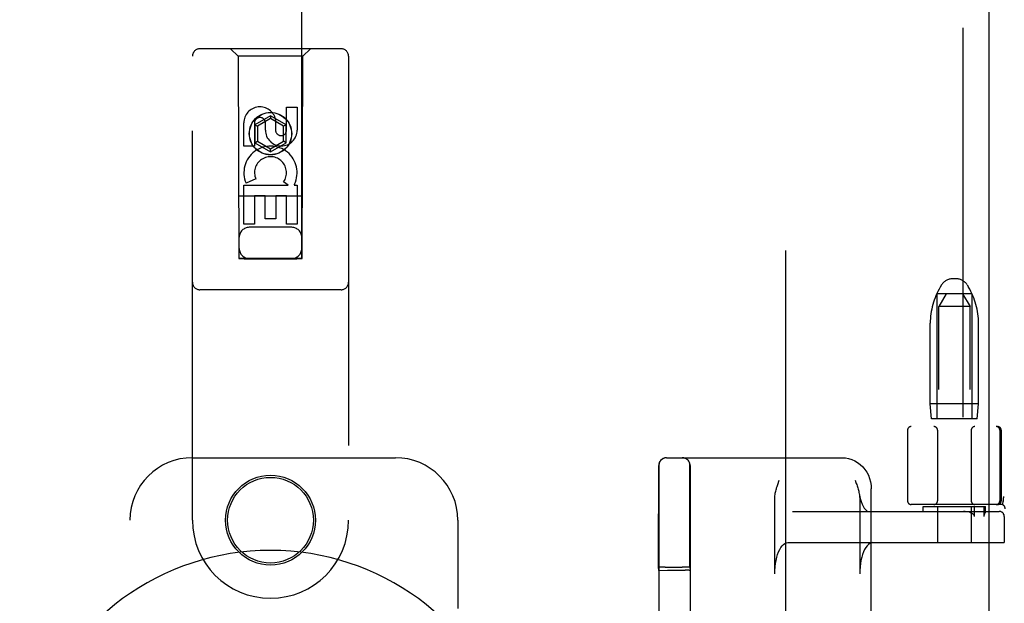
# Model space of a CAD drawing. Header units: inches. Extents: x 0 to 283, y 0 to 183.
# Tile 16 of 83: x 93.48 to 97.42, y 94.55 to 96.89. Entities that reach past the tile are written whole.
import ezdxf

# ---------------------------------------------------------------- set-up
doc = ezdxf.new("R2010")
doc.units = ezdxf.units.IN
doc.header["$LTSCALE"] = 15.583333
doc.header["$MEASUREMENT"] = 0
doc.linetypes.add('HIDDEN', pattern=[0.2, 0.1, -0.1])
doc.layers.add('DEFAULT_2', color=8, linetype='HIDDEN')
doc.layers.add('LEFTHAND_DOOR_ASSEMBLY', color=7, linetype='CONTINUOUS')

msp = doc.modelspace()

# ---------------------------------------------------------------- linework, layer by layer
at = {"layer": 'DEFAULT_2', "color": 8, "linetype": 'HIDDEN'}
for p, q in [((96.5419, 63.2353), (96.5419, 124.2773)), ((97.1658, 95.823), (97.1603, 95.8138)), ((97.2251, 95.8473), (97.2087, 95.8473)), ((97.268, 95.823), (97.2735, 95.8138)), ((97.1469, 95.7873), (97.1469, 95.2873)), ((97.2869, 95.7873), (97.1469, 95.7873)), ((97.1844, 95.7873), (97.1544, 95.7373)), ((97.2494, 95.7873), (97.2794, 95.7373)), ((97.2869, 95.7873), (97.2869, 95.2873)), ((97.1544, 92.2873), (97.1544, 95.7373)), ((97.2794, 95.7373), (97.1544, 95.7373)), ((97.2794, 92.2873), (97.2794, 95.7373)), ((97.1204, 95.3473), (97.1204, 95.6697)), ((97.3134, 95.3473), (97.3134, 95.6697)), ((97.1254, 95.2873), (97.1204, 95.3473)), ((97.3134, 95.3473), (97.1204, 95.3473)), ((97.3084, 95.2873), (97.3134, 95.3473)), ((97.3084, 95.2873), (97.1254, 95.2873)), ((97.0294, 95.2413), (97.0294, 94.9588)), ((99.5394, 95.2563), (97.0444, 95.2563)), ((97.1494, 95.2413), (97.1494, 94.9588)), ((97.2844, 95.2413), (97.2844, 94.9588)), ((97.3988, 95.2413), (97.3988, 94.9588)), ((97.4044, 95.2413), (97.4044, 94.9588)), ((96.0644, 95.1313), (96.768, 95.1313)), ((96.0332, 94.9656), (96.0334, 95.0924)), ((96.0342, 95.1003), (96.0342, 92.4123)), ((96.1582, 94.9657), (96.1584, 95.0923)), ((96.1592, 95.1003), (96.1592, 92.4123)), ((96.8842, 94.4477), (96.8842, 95.0063)), ((96.0331, 94.8494), (96.0332, 94.9656)), ((96.1581, 94.8499), (96.1582, 94.9657)), ((96.4978, 94.6663), (96.4978, 94.9678)), ((96.8378, 94.9678), (96.8378, 94.6663)), ((97.4116, 94.9579), (97.4082, 94.9434)), ((97.4116, 94.9579), (97.4117, 94.9584)), ((96.5686, 94.9163), (97.3965, 94.9163)), ((97.4048, 94.9438), (97.0444, 94.9438)), ((97.0919, 94.9163), (97.0919, 94.9363)), ((97.0919, 94.9363), (97.3419, 94.9363)), ((97.1494, 94.9363), (97.1494, 94.7913)), ((97.2844, 94.9363), (97.2844, 94.7913)), ((97.2978, 94.8963), (97.2978, 94.9363)), ((97.3345, 94.9363), (97.3345, 94.8963)), ((97.34, 94.9117), (97.3382, 94.9081)), ((97.3419, 94.9161), (97.3419, 94.9363)), ((97.3419, 94.9163), (97.3419, 94.9162)), ((97.4163, 94.8963), (97.4163, 94.7913)), ((97.4165, 94.8963), (97.4165, 94.7913)), ((96.0331, 94.6932), (96.0331, 94.8494)), ((96.1581, 94.6932), (96.1581, 94.8499)), ((96.5505, 94.7913), (97.4165, 94.7913)), ((96.0338, 94.6794), (96.0331, 94.6932)), ((96.0338, 94.6794), (96.0687, 94.6807)), ((96.0338, 92.8332), (96.0338, 94.6794)), ((96.05, 94.6937), (96.0421, 94.6936)), ((96.0592, 94.6938), (96.05, 94.6937)), ((96.0592, 94.6938), (96.127, 94.6938)), ((96.0687, 92.8319), (96.0687, 94.6807)), ((96.0687, 94.6807), (96.1387, 94.6807)), ((96.1366, 94.6938), (96.127, 94.6938)), ((96.1581, 94.6932), (96.1587, 94.6803)), ((96.1587, 94.6803), (96.1587, 92.8322))]:
    msp.add_line(p, q, dxfattribs=at)
for points in [[(96.768, 95.1313), (96.7809, 95.1305), (96.7936, 95.1282), (96.806, 95.1244), (96.818, 95.1192), (96.8294, 95.1125), (96.8401, 95.1044), (96.8499, 95.0951), (96.8586, 95.0847), (96.8662, 95.0732), (96.8726, 95.0609), (96.8777, 95.0479), (96.8813, 95.0343), (96.8835, 95.0204), (96.8843, 95.0063)], [(96.0334, 95.0924), (96.0334, 95.0981), (96.0334, 95.0996), (96.0334, 95.1003)], [(96.1584, 95.0923), (96.1584, 95.0981), (96.1584, 95.0996), (96.1584, 95.1003)], [(96.4978, 94.9678), (96.498, 94.9735), (96.4984, 94.9789), (96.4991, 94.984), (96.4999, 94.9888), (96.5009, 94.9935), (96.5019, 94.998), (96.503, 95.0024), (96.5042, 95.0067), (96.5055, 95.0111), (96.5069, 95.0155), (96.5083, 95.0198), (96.5098, 95.0241), (96.5113, 95.0285)], [(96.5113, 95.0285), (96.5144, 95.037), (96.5159, 95.0413)], [(96.8197, 95.0413), (96.8228, 95.0325), (96.8244, 95.0281), (96.8259, 95.0238), (96.8274, 95.0194), (96.8288, 95.0149), (96.8302, 95.0105), (96.8315, 95.006), (96.8328, 95.0015), (96.8339, 94.9969), (96.835, 94.9922)], [(96.835, 94.9922), (96.8371, 94.9812), (96.8402, 94.9681), (96.8439, 94.9562), (96.8479, 94.9458), (96.8521, 94.9369), (96.8564, 94.9297), (96.8606, 94.9242), (96.8645, 94.9202), (96.8678, 94.9178), (96.8705, 94.9166), (96.8724, 94.9163)], [(96.8358, 94.9878), (96.8367, 94.9827), (96.8373, 94.9778), (96.8376, 94.9729), (96.8378, 94.9678)], [(97.4138, 94.9767), (97.4132, 94.9723), (97.4127, 94.9678), (97.4122, 94.9632), (97.4117, 94.9584)], [(97.2859, 94.9091), (97.2816, 94.9111), (97.2769, 94.9128), (97.2716, 94.9142), (97.2659, 94.9153), (97.2597, 94.916), (97.2529, 94.9163)], [(97.2978, 94.8963), (97.2976, 94.8977), (97.2973, 94.899), (97.2967, 94.9002), (97.2959, 94.9013), (97.2951, 94.9024), (97.2941, 94.9034), (97.293, 94.9044), (97.2918, 94.9054), (97.2905, 94.9064), (97.2891, 94.9073), (97.2875, 94.9082), (97.2859, 94.9091)], [(97.3382, 94.9081), (97.3377, 94.9071), (97.3372, 94.9061), (97.3368, 94.9051), (97.3363, 94.904), (97.3359, 94.9029), (97.3355, 94.9017), (97.3351, 94.9004), (97.3348, 94.8991), (97.3346, 94.8977), (97.3345, 94.8963)], [(97.3419, 94.9162), (97.3418, 94.9158), (97.3417, 94.9154), (97.3415, 94.9148), (97.3412, 94.9141), (97.3408, 94.9134), (97.3405, 94.9126), (97.34, 94.9117)], [(96.4978, 94.6663), (96.4981, 94.6804), (96.4991, 94.6941), (96.5007, 94.7076), (96.503, 94.7205), (96.5059, 94.7328), (96.5093, 94.7442), (96.5132, 94.7547), (96.5176, 94.764), (96.5225, 94.7721), (96.5276, 94.7789), (96.5331, 94.7843), (96.5388, 94.7882), (96.5446, 94.7905), (96.5505, 94.7913)], [(96.8905, 94.7913), (96.8846, 94.7905), (96.8788, 94.7882), (96.8731, 94.7843), (96.8676, 94.7789), (96.8625, 94.7721), (96.8576, 94.764), (96.8532, 94.7547), (96.8493, 94.7442), (96.8459, 94.7328), (96.843, 94.7205), (96.8407, 94.7076), (96.8391, 94.6941), (96.8381, 94.6804), (96.8378, 94.6663)], [(96.0421, 94.6936), (96.039, 94.6936), (96.0364, 94.6935), (96.0346, 94.6934), (96.0334, 94.6933), (96.0331, 94.6932)], [(96.1581, 94.6932), (96.1577, 94.6933), (96.1566, 94.6934), (96.1547, 94.6935), (96.1521, 94.6936), (96.149, 94.6936), (96.1453, 94.6937), (96.1366, 94.6938)]]:
    msp.add_lwpolyline(points, dxfattribs=at)
for centre, radius, start, end in [((97.4004, 95.6697), 0.28, 149.0363, 180), ((97.2087, 95.7973), 0.05, 90, 149.0363), ((97.2251, 95.7973), 0.05, 30.9637, 90), ((97.0334, 95.6697), 0.28, 0, 30.9637), ((97.0444, 95.2413), 0.015, 90, 180), ((97.1344, 95.2413), 0.015, 0, 90), ((97.2994, 95.2413), 0.015, 90, 180), ((97.3838, 95.2413), 0.015, 0, 90), ((97.3894, 95.2413), 0.015, 0, 90), ((96.0644, 95.1003), 0.031, 90, 180), ((96.0652, 95.1003), 0.031, 90, 180), ((96.1274, 95.1003), 0.031, 0, 90), ((96.1282, 95.1003), 0.031, 0, 90), ((97.0444, 94.9588), 0.015, 180, 270), ((97.1344, 94.9588), 0.015, 270, 360), ((97.2994, 94.9588), 0.015, 180, 270), ((97.3838, 94.9588), 0.015, 270, 360), ((97.3894, 94.9588), 0.015, 270, 360), ((97.3963, 94.8963), 0.02, 0, 90), ((97.3965, 94.8963), 0.02, 0, 90), ((97.4048, 94.9288), 0.015, 353.0043, 90)]:
    msp.add_arc(centre, radius, start, end, dxfattribs=at)
msp.add_ellipse((96.1387, 94.6803), major_axis=(0.02, 0), ratio=0.017455, start_param=0.000895, end_param=1.571692, dxfattribs=at)
at = {"layer": 'LEFTHAND_DOOR_ASSEMBLY', "color": 8, "linetype": 'HIDDEN'}
for p, q in [((97.2504, 124.9023), (97.2504, 62.6103)), ((94.3544, 123.9288), (94.3544, 95.9271)), ((94.6044, 95.9271), (94.6044, 123.9288)), ((94.7619, 96.7688), (94.1969, 96.7688)), ((94.3494, 96.7388), (94.3194, 96.7688)), ((94.6094, 96.7388), (94.6394, 96.7688)), ((94.1669, 94.8813), (94.1669, 96.7388)), ((94.3494, 96.7388), (94.3529, 95.9288)), ((94.6094, 96.7388), (94.3494, 96.7388)), ((94.6059, 95.9288), (94.6094, 96.7388)), ((94.7919, 96.7388), (94.7919, 94.8813)), ((94.5436, 96.4429), (94.5436, 96.5353)), ((94.5436, 96.5353), (94.586, 96.5353)), ((94.586, 96.5353), (94.586, 96.4429)), ((94.4794, 96.5006), (94.4169, 96.4646)), ((94.4794, 96.4891), (94.4269, 96.4588)), ((94.4794, 96.5006), (94.4794, 96.4891)), ((94.5419, 96.4646), (94.4794, 96.5006)), ((94.5319, 96.4588), (94.4794, 96.4891)), ((94.5, 96.4853), (94.5, 96.439)), ((94.3728, 96.379), (94.3728, 96.4715)), ((94.4152, 96.4715), (94.4152, 96.379)), ((94.4169, 96.4646), (94.4169, 96.3924)), ((94.4169, 96.4646), (94.4269, 96.4588)), ((94.4269, 96.4588), (94.4269, 96.3982)), ((94.4591, 96.4429), (94.4591, 96.4714)), ((94.5419, 96.4646), (94.5319, 96.4588)), ((94.5319, 96.3982), (94.5319, 96.4588)), ((94.5419, 96.3924), (94.5419, 96.4646)), ((94.4152, 96.379), (94.3728, 96.379)), ((94.4169, 96.3924), (94.4269, 96.3982)), ((94.4169, 96.3924), (94.4794, 96.3563)), ((94.4269, 96.3982), (94.4794, 96.3679)), ((94.4794, 96.3679), (94.5319, 96.3982)), ((94.4794, 96.3563), (94.5419, 96.3924)), ((94.4794, 96.3563), (94.4794, 96.3679)), ((94.5419, 96.3924), (94.5319, 96.3982)), ((94.4209, 96.2472), (94.3818, 96.2302)), ((94.3728, 96.0666), (94.3728, 96.2228)), ((94.3728, 96.2228), (94.5504, 96.2228)), ((94.5504, 96.2228), (94.5318, 96.2358)), ((94.5755, 96.2263), (94.5737, 96.2228)), ((94.5737, 96.2228), (94.586, 96.2228)), ((94.586, 96.2228), (94.586, 96.0666)), ((94.607, 96.1788), (94.3518, 96.1788)), ((94.4152, 96.1802), (94.4152, 96.0666)), ((94.4576, 96.1802), (94.4152, 96.1802)), ((94.4576, 96.088), (94.4576, 96.1802)), ((94.5001, 96.1802), (94.5001, 96.088)), ((94.5436, 96.1802), (94.5001, 96.1802)), ((94.5436, 96.0666), (94.5436, 96.1802)), ((94.5001, 96.088), (94.4576, 96.088)), ((94.4152, 96.0666), (94.3728, 96.0666)), ((94.5644, 96.0538), (94.3944, 96.0538)), ((94.586, 96.0666), (94.5436, 96.0666)), ((94.3551, 95.93), (94.3563, 95.9301)), ((94.3563, 95.9301), (94.3603, 95.9301)), ((94.3603, 95.9301), (94.3727, 95.9301)), ((94.3727, 95.9301), (94.5844, 95.9301)), ((94.5844, 95.9301), (94.5973, 95.9301)), ((94.5973, 95.9301), (94.6017, 95.9301)), ((94.3529, 95.9288), (94.6059, 95.9288)), ((94.3616, 95.927), (94.3571, 95.927)), ((94.3744, 95.927), (94.3616, 95.927)), ((94.3744, 95.927), (94.5844, 95.927)), ((94.6025, 95.927), (94.5986, 95.927)), ((94.6037, 95.927), (94.6025, 95.927)), ((94.7619, 95.8038), (94.1969, 95.8038)), ((94.1669, 95.1313), (94.9794, 95.1313)), ((93.9169, 92.6313), (93.9169, 94.8813)), ((95.2294, 94.8813), (95.2294, 94.5281))]:
    msp.add_line(p, q, dxfattribs=at)
at = {"layer": 'LEFTHAND_DOOR_ASSEMBLY', "color": 3, "linetype": 'Continuous'}
msp.add_line((97.3544, 124.9023), (97.3544, 62.6103), dxfattribs=at)
at = {"layer": 'LEFTHAND_DOOR_ASSEMBLY', "color": 8, "linetype": 'HIDDEN'}
for points in [[(94.3544, 95.93), (94.3545, 95.93), (94.3547, 95.93), (94.3551, 95.93)], [(94.6017, 95.9301), (94.6032, 95.9301), (94.6037, 95.93), (94.6041, 95.93), (94.6043, 95.93), (94.6044, 95.93)], [(94.3571, 95.927), (94.3556, 95.927), (94.3551, 95.927), (94.3547, 95.927), (94.3545, 95.927), (94.3544, 95.9271)], [(94.5986, 95.927), (94.5862, 95.927), (94.5844, 95.927)], [(94.6044, 95.9271), (94.6043, 95.927), (94.6041, 95.927), (94.6037, 95.927)]]:
    msp.add_lwpolyline(points, dxfattribs=at)
for centre, radius in [((94.4794, 96.4288), 0.085), ((94.4794, 96.4288), 0.0845), ((94.4794, 94.8813), 0.18), ((94.4794, 94.8813), 0.1715)]:
    msp.add_circle(centre, radius, dxfattribs=at)
for centre, radius, start, end in [((94.1969, 96.7388), 0.03, 90, 180), ((94.7619, 96.7388), 0.03, 0, 90), ((94.4371, 96.4716), 0.0644, 12.2995, 180.0775), ((94.4371, 96.4715), 0.0219, 359.9011, 180), ((94.5225, 96.4429), 0.0635, 180, 360), ((94.5216, 96.4429), 0.0219, 190.307, 360), ((94.4795, 96.2725), 0.1065, 334.2636, 203.4027), ((94.4795, 96.2725), 0.0639, 324.8895, 203.4026), ((94.3944, 96.0138), 0.04, 90, 180), ((94.5644, 96.0138), 0.04, 0, 90), ((94.3944, 95.9688), 0.04, 180, 270), ((94.5644, 95.9688), 0.04, 270, 360), ((94.1969, 95.8338), 0.03, 180, 270), ((94.7619, 95.8338), 0.03, 270, 360), ((94.1669, 94.8813), 0.25, 90, 180), ((94.9794, 94.8813), 0.25, 0, 90), ((94.4794, 94.8813), 0.3125, 180, 360)]:
    msp.add_arc(centre, radius, start, end, dxfattribs=at)
at = {"layer": 'LEFTHAND_DOOR_ASSEMBLY', "color": 7, "linetype": 'Continuous'}
msp.add_arc((94.4794, 93.7563), 1.0039, 305.5066, 234.4934, dxfattribs=at)

doc.saveas('drawing.dxf')
